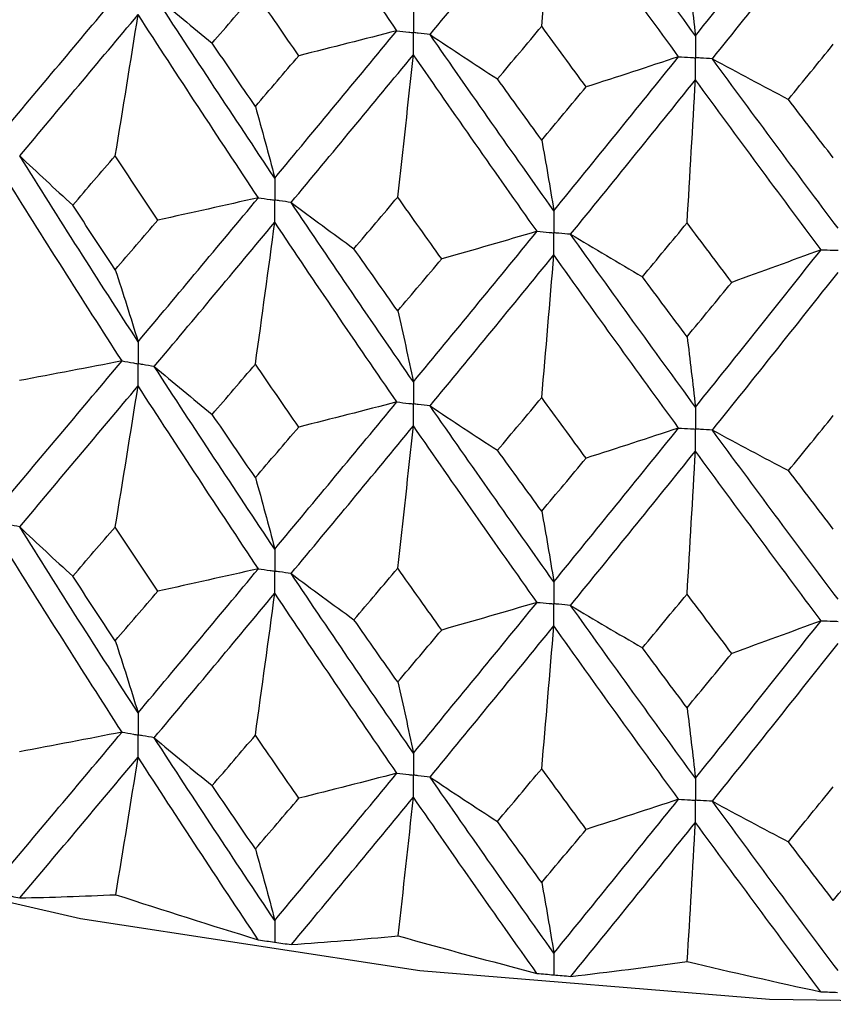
# Paper-space layout '_Trimetric' of a CAD drawing. Header units: millimetres. Extents: x -25 to 160, y -13 to 387.
# Tile 4 of 58: x -7.04 to -1.32, y 2.11 to 9.05. Entities that reach past the tile are written whole.
import ezdxf

# ---------------------------------------------------------------- set-up
doc = ezdxf.new("R2010")
doc.units = ezdxf.units.MM

psp = doc.layouts.new('_Trimetric')

# ---------------------------------------------------------------- linework, layer by layer
at = {"color": 7, "linetype": 'Continuous', "lineweight": 25}
for p, q in [((-5.2507, 2.5492), (-5.2479, 2.5488)), ((-3.286, 2.3188), (-3.2832, 2.3185))]:
    psp.add_line(p, q, dxfattribs=at)
at = {"color": 7, "linetype": 'Continuous', "lineweight": 25, "flags": 128}
psp.add_lwpolyline([(-8.8896, 3.2381), (-6.6147, 2.7147), (-4.2266, 2.3487), (-1.7661, 2.1464), (0.7246, 2.1112), (3.2028, 2.2438), (5.6263, 2.5419), (7.9535, 3.0003), (10.1446, 3.6112), (12.1622, 4.3643), (13.9716, 5.2465), (15.2261, 6.0199)], dxfattribs=at)
at = {"color": 7, "linetype": 'Continuous', "lineweight": 25}
for points in [[(-4.3882, 8.9691), (-4.6766, 9.388), (-4.9631, 9.8092), (-5.2479, 10.2342)], [(-2.286, 8.9337), (-2.58, 9.3359), (-2.873, 9.7404), (-3.165, 10.149)], [(-4.1544, 8.9417), (-3.8652, 9.2929), (-3.5748, 9.6465), (-3.2832, 10.004)], [(-3.3684, 8.9997), (-3.3395, 9.3345), (-3.311, 9.6693), (-3.2832, 10.004)], [(-2.4049, 8.7857), (-2.6988, 9.1889), (-2.9915, 9.5945), (-3.2832, 10.004)], [(-2.286, 8.9337), (-1.9919, 9.2997), (-1.6973, 9.668), (-1.4021, 10.0404)], [(-2.1669, 8.771), (-1.8726, 9.1381), (-1.5778, 9.5075), (-1.2825, 9.8807)], [(-2.3453, 9.4293), (-2.3251, 9.2674), (-2.3054, 9.1022), (-2.286, 8.9337)], [(-7.1551, 8.2657), (-6.8803, 8.5933), (-6.6029, 8.9243), (-6.3234, 9.2582)], [(-5.6882, 8.8816), (-5.5871, 8.9993), (-5.4857, 9.1175), (-5.3842, 9.2359)], [(-5.0788, 8.7926), (-5.1808, 8.9401), (-5.2826, 9.0878), (-5.3842, 9.2359)], [(-6.0965, 9.2184), (-5.9622, 9.1055), (-5.8261, 8.9932), (-5.6882, 8.8816)], [(-5.2479, 7.931), (-5.5327, 8.3568), (-5.8157, 8.7862), (-6.0965, 9.2184)], [(-7.0437, 8.0874), (-6.7682, 8.4159), (-6.4902, 8.7478), (-6.21, 9.0826)], [(-6.3713, 8.0872), (-6.3165, 8.419), (-6.2627, 8.7508), (-6.21, 9.0826)], [(-5.3631, 7.7924), (-5.6474, 8.2192), (-5.9299, 8.6494), (-6.21, 9.0826)], [(-5.2479, 7.931), (-4.9631, 8.2737), (-4.6764, 8.6199), (-4.3882, 8.9691)], [(-4.3882, 8.9691), (-4.6174, 8.9093), (-4.8476, 8.8504), (-5.0788, 8.7926)], [(-3.6801, 8.6287), (-3.5763, 8.752), (-3.4724, 8.8757), (-3.3684, 8.9997)], [(-3.0559, 8.5731), (-3.1603, 8.7149), (-3.2644, 8.8571), (-3.3684, 8.9997)], [(-5.3842, 8.4352), (-5.4857, 8.5836), (-5.5871, 8.7324), (-5.6882, 8.8816)], [(-4.1544, 8.9417), (-3.998, 8.8367), (-3.8399, 8.7323), (-3.6801, 8.6287)], [(-3.2832, 7.7007), (-3.5749, 8.111), (-3.8655, 8.5248), (-4.1544, 8.9417)], [(-1.6316, 8.4853), (-1.5264, 8.6143), (-1.4211, 8.7436), (-1.3158, 8.8732)], [(-5.3842, 8.4352), (-5.2826, 8.5539), (-5.1808, 8.6731), (-5.0788, 8.7926)], [(-5.1325, 7.7588), (-4.8472, 8.1024), (-4.56, 8.4495), (-4.2714, 8.7997)], [(-4.3823, 7.7969), (-4.3446, 8.1312), (-4.3076, 8.4655), (-4.2714, 8.7997)], [(-3.4012, 7.5558), (-3.6926, 7.967), (-3.9828, 8.3819), (-4.2714, 8.7997)], [(-3.2832, 7.7007), (-2.9915, 8.0589), (-2.6986, 8.4208), (-2.4049, 8.7857)], [(-2.4049, 8.7857), (-2.6208, 8.7139), (-2.8378, 8.643), (-3.0559, 8.5731)], [(-2.1669, 8.771), (-1.9901, 8.675), (-1.8116, 8.5798), (-1.6316, 8.4853)], [(-1.2825, 7.5774), (-1.5779, 7.9719), (-1.8728, 8.37), (-2.1669, 8.771)], [(-3.3684, 8.1989), (-3.4725, 8.3418), (-3.5763, 8.485), (-3.6801, 8.6287)], [(-3.165, 7.5348), (-2.873, 7.894), (-2.5798, 8.2568), (-2.286, 8.6227)], [(-2.3453, 7.6153), (-2.3252, 7.9512), (-2.3054, 8.287), (-2.286, 8.6227)], [(-1.402, 7.4262), (-1.6973, 7.8216), (-1.9921, 8.2206), (-2.286, 8.6227)], [(-3.3684, 8.1989), (-3.2644, 8.3232), (-3.1602, 8.4479), (-3.0559, 8.5731)], [(-1.3158, 8.0725), (-1.4211, 8.2097), (-1.5264, 8.3473), (-1.6316, 8.4853)], [(-5.3842, 8.4352), (-5.3379, 8.2703), (-5.2924, 8.1023), (-5.2479, 7.931)], [(-3.3684, 8.1989), (-3.3395, 8.0361), (-3.311, 7.87), (-3.2832, 7.7007)], [(-7.0437, 8.0874), (-6.9212, 7.9711), (-6.7967, 7.8554), (-6.6704, 7.7402)], [(-6.21, 6.7781), (-6.4901, 7.2106), (-6.7681, 7.6472), (-7.0437, 8.0874)], [(-6.6704, 7.7402), (-6.5709, 7.8554), (-6.4712, 7.9711), (-6.3713, 8.0872)], [(-6.0706, 7.6349), (-6.1711, 7.7852), (-6.2713, 7.936), (-6.3713, 8.0872)], [(-6.3234, 6.6429), (-6.6028, 7.0762), (-6.8802, 7.5136), (-7.1551, 7.9546)], [(-6.21, 6.7781), (-5.93, 7.1123), (-5.6475, 7.4505), (-5.3631, 7.7924)], [(-5.3631, 7.7924), (-5.598, 7.7389), (-5.8339, 7.6864), (-6.0706, 7.6349)], [(-4.6907, 7.4335), (-4.5881, 7.5542), (-4.4853, 7.6754), (-4.3823, 7.7969)], [(-4.0728, 7.3611), (-4.1761, 7.506), (-4.2793, 7.6512), (-4.3823, 7.7969)], [(-6.3713, 7.2856), (-6.4712, 7.4367), (-6.5709, 7.5882), (-6.6704, 7.7402)], [(-5.1325, 7.7588), (-4.987, 7.6497), (-4.8397, 7.5413), (-4.6907, 7.4335)], [(-4.2714, 6.4952), (-4.5599, 6.9123), (-4.8471, 7.3337), (-5.1325, 7.7588)], [(-6.3713, 7.2856), (-6.2713, 7.4016), (-6.1711, 7.518), (-6.0706, 7.6349)], [(-6.0964, 6.6031), (-5.8158, 6.938), (-5.5328, 7.2771), (-5.2479, 7.6199)], [(-5.3842, 6.6205), (-5.3378, 6.9537), (-5.2924, 7.2868), (-5.2479, 7.6199)], [(-4.3882, 6.3538), (-4.6763, 6.7717), (-4.963, 7.194), (-5.2479, 7.6199)], [(-2.6596, 7.2351), (-2.555, 7.3614), (-2.4502, 7.4882), (-2.3453, 7.6153)], [(-2.0304, 7.1964), (-2.1355, 7.3356), (-2.2405, 7.4753), (-2.3453, 7.6153)], [(-4.2714, 6.4952), (-3.9829, 6.8447), (-3.6927, 7.1984), (-3.4012, 7.5558)], [(-3.4012, 7.5558), (-3.624, 7.4899), (-3.8479, 7.425), (-4.0728, 7.3611)], [(-3.165, 7.5348), (-2.9982, 7.4342), (-2.8297, 7.3343), (-2.6596, 7.2351)], [(-2.286, 6.3182), (-2.5797, 6.7196), (-2.8729, 7.1254), (-3.165, 7.5348)], [(-4.3823, 6.9954), (-4.4853, 7.1409), (-4.5881, 7.287), (-4.6907, 7.4335)], [(-2.286, 6.3182), (-1.9922, 6.6834), (-1.6974, 7.0529), (-1.402, 7.4262)], [(-1.402, 7.4262), (-1.6102, 7.3487), (-1.8197, 7.2721), (-2.0304, 7.1964)], [(-4.3823, 6.9954), (-4.2793, 7.1168), (-4.1762, 7.2387), (-4.0728, 7.3611)], [(-4.1544, 6.3264), (-3.8655, 6.6767), (-3.575, 7.0313), (-3.2832, 7.3896)], [(-3.3684, 6.3843), (-3.3395, 6.7194), (-3.311, 7.0545), (-3.2832, 7.3896)], [(-2.405, 6.1704), (-2.6985, 6.5726), (-2.9914, 6.9793), (-3.2832, 7.3896)], [(-6.3713, 7.2856), (-6.3165, 7.1196), (-6.2627, 6.9504), (-6.21, 6.7781)], [(-2.3453, 6.8138), (-2.4502, 6.9537), (-2.5549, 7.0942), (-2.6596, 7.2351)], [(-2.1669, 6.1557), (-1.8729, 6.5218), (-1.578, 6.8922), (-1.2825, 7.2664)], [(-2.3453, 6.8138), (-2.2405, 6.9408), (-2.1355, 7.0684), (-2.0304, 7.1964)], [(-4.3823, 6.9954), (-4.3446, 6.8319), (-4.3077, 6.6651), (-4.2714, 6.4952)], [(-2.3453, 6.8138), (-2.3252, 6.6518), (-2.3054, 6.4866), (-2.286, 6.3182)], [(-7.1551, 5.6522), (-6.8802, 5.9798), (-6.6029, 6.3098), (-6.3234, 6.6429)], [(-6.3234, 6.6429), (-6.5636, 6.5958), (-6.8046, 6.5498), (-7.0463, 6.5048)], [(-6.0964, 6.6031), (-5.9621, 6.4902), (-5.8259, 6.378), (-5.6879, 6.2664)], [(-5.2479, 5.3175), (-5.5329, 5.7433), (-5.8157, 6.1716), (-6.0964, 6.6031)], [(-5.6879, 6.2664), (-5.5869, 6.3839), (-5.4857, 6.502), (-5.3842, 6.6205)], [(-5.0791, 6.1775), (-5.181, 6.3247), (-5.2827, 6.4724), (-5.3842, 6.6205)], [(-7.0437, 5.474), (-6.7681, 5.8024), (-6.4901, 6.1336), (-6.21, 6.4675)], [(-6.3713, 5.4731), (-6.3165, 5.8046), (-6.2627, 6.136), (-6.21, 6.4675)], [(-5.3631, 5.179), (-5.6476, 5.6058), (-5.93, 6.0352), (-6.21, 6.4675)], [(-3.6797, 6.0135), (-3.5761, 6.1366), (-3.4724, 6.2602), (-3.3684, 6.3843)], [(-3.0563, 5.9579), (-3.1604, 6.0995), (-3.2645, 6.2416), (-3.3684, 6.3843)], [(-5.2479, 5.3175), (-4.963, 5.6601), (-4.6764, 6.0053), (-4.3882, 6.3538)], [(-4.3882, 6.3538), (-4.6175, 6.294), (-4.8478, 6.2353), (-5.0791, 6.1775)], [(-4.1544, 6.3264), (-3.9979, 6.2214), (-3.8397, 6.1171), (-3.6797, 6.0135)], [(-3.2832, 5.0872), (-3.575, 5.4974), (-3.8655, 5.9103), (-4.1544, 6.3264)], [(-5.3842, 5.8212), (-5.4857, 5.9693), (-5.5869, 6.1177), (-5.6879, 6.2664)], [(-1.6313, 5.8701), (-1.5262, 5.9989), (-1.421, 6.1281), (-1.3158, 6.2578)], [(-5.3842, 5.8212), (-5.2827, 5.9396), (-5.181, 6.0584), (-5.0791, 6.1775)], [(-5.1325, 5.1453), (-4.847, 5.4889), (-4.5599, 5.8353), (-4.2714, 6.1846)], [(-4.3823, 5.1828), (-4.3446, 5.5168), (-4.3076, 5.8507), (-4.2714, 6.1846)], [(-3.4012, 4.9424), (-3.6927, 5.3536), (-3.9829, 5.7677), (-4.2714, 6.1846)], [(-3.2832, 5.0872), (-2.9914, 5.4454), (-2.6986, 5.8063), (-2.405, 6.1704)], [(-2.405, 6.1704), (-2.6209, 6.0986), (-2.838, 6.0278), (-3.0563, 5.9579)], [(-2.1669, 6.1557), (-1.9899, 6.0597), (-1.8114, 5.9646), (-1.6313, 5.8701)], [(-1.2825, 4.964), (-1.578, 5.3583), (-1.8728, 5.7554), (-2.1669, 6.1557)], [(-3.3684, 5.5849), (-3.4724, 5.7275), (-3.5761, 5.8703), (-3.6797, 6.0135)], [(-3.165, 4.9214), (-2.8729, 5.2806), (-2.5798, 5.6426), (-2.286, 6.0076)], [(-2.3453, 5.0012), (-2.3252, 5.3368), (-2.3054, 5.6722), (-2.286, 6.0076)], [(-1.402, 4.8128), (-1.6974, 5.2082), (-1.9922, 5.6064), (-2.286, 6.0076)], [(-3.3684, 5.5849), (-3.2645, 5.7089), (-3.1604, 5.8333), (-3.0563, 5.9579)], [(-1.3158, 5.4585), (-1.421, 5.5954), (-1.5262, 5.7326), (-1.6313, 5.8701)], [(-5.3842, 5.8212), (-5.3378, 5.6565), (-5.2924, 5.4886), (-5.2479, 5.3175)], [(-3.3684, 5.5849), (-3.3394, 5.4223), (-3.311, 5.2564), (-3.2832, 5.0872)], [(-7.0437, 5.474), (-6.9212, 5.3577), (-6.7967, 5.2419), (-6.6703, 5.1267)], [(-6.21, 4.1638), (-6.4902, 4.5972), (-6.7683, 5.0341), (-7.0437, 5.474)], [(-6.6703, 5.1267), (-6.5709, 5.2418), (-6.4712, 5.3573), (-6.3713, 5.4731)], [(-6.0706, 5.0214), (-6.1711, 5.1716), (-6.2713, 5.3222), (-6.3713, 5.4731)], [(-6.3233, 4.0283), (-6.6029, 4.4626), (-6.8803, 4.9005), (-7.1551, 5.3412)], [(-6.21, 4.1638), (-5.9298, 4.4988), (-5.6474, 4.8374), (-5.3631, 5.179)], [(-5.3631, 5.179), (-5.5981, 5.1254), (-5.8339, 5.0729), (-6.0706, 5.0214)], [(-5.1325, 5.1453), (-4.987, 5.0362), (-4.8397, 4.9278), (-4.6906, 4.82)], [(-4.2714, 3.8809), (-4.56, 4.2989), (-4.8472, 4.7206), (-5.1325, 5.1453)], [(-4.6906, 4.82), (-4.588, 4.9406), (-4.4852, 5.0615), (-4.3823, 5.1828)], [(-4.0729, 4.7476), (-4.1762, 4.8923), (-4.2794, 5.0374), (-4.3823, 5.1828)], [(-6.3713, 4.672), (-6.4712, 4.8232), (-6.5709, 4.9747), (-6.6703, 5.1267)], [(-6.3713, 4.672), (-6.2713, 4.7881), (-6.1711, 4.9045), (-6.0706, 5.0214)], [(-6.0965, 3.9885), (-5.8157, 4.3244), (-5.5327, 4.6639), (-5.2479, 5.0064)], [(-5.3842, 4.0069), (-5.3379, 4.3401), (-5.2924, 4.6733), (-5.2479, 5.0064)], [(-4.3882, 3.7392), (-4.6764, 4.1581), (-4.9631, 4.5808), (-5.2479, 5.0064)], [(-2.6595, 4.6216), (-2.5549, 4.7478), (-2.4501, 4.8743), (-2.3453, 5.0012)], [(-2.0305, 4.5829), (-2.1356, 4.722), (-2.2405, 4.8614), (-2.3453, 5.0012)], [(-4.2714, 3.8809), (-3.9828, 4.2312), (-3.6925, 4.5853), (-3.4012, 4.9424)], [(-3.4012, 4.9424), (-3.624, 4.8765), (-3.8479, 4.8116), (-4.0729, 4.7476)], [(-3.165, 4.9214), (-2.9982, 4.8207), (-2.8297, 4.7208), (-2.6595, 4.6216)], [(-2.286, 3.7039), (-2.5799, 4.1062), (-2.8731, 4.5122), (-3.165, 4.9214)], [(-4.3823, 4.3817), (-4.4853, 4.5274), (-4.588, 4.6735), (-4.6906, 4.82)], [(-2.286, 3.7039), (-1.992, 4.07), (-1.6972, 4.4398), (-1.402, 4.8128)], [(-1.402, 4.8128), (-1.6103, 4.7352), (-1.8198, 4.6586), (-2.0305, 4.5829)], [(-4.3823, 4.3817), (-4.2793, 4.5033), (-4.1762, 4.6252), (-4.0729, 4.7476)], [(-4.1545, 3.7118), (-3.8654, 4.0631), (-3.5748, 4.4181), (-3.2832, 4.7762)], [(-3.3684, 3.7707), (-3.3395, 4.1059), (-3.311, 4.4411), (-3.2832, 4.7762)], [(-2.4049, 3.5559), (-2.6986, 3.9591), (-2.9915, 4.3661), (-3.2832, 4.7762)], [(-6.3713, 4.672), (-6.3165, 4.5058), (-6.2627, 4.3364), (-6.21, 4.1638)], [(-2.1669, 3.5412), (-1.8728, 3.9082), (-1.5778, 4.279), (-1.2825, 4.6529)], [(-2.3453, 4.2002), (-2.4502, 4.3402), (-2.5549, 4.4807), (-2.6595, 4.6216)], [(-2.3453, 4.2002), (-2.2405, 4.3273), (-2.1355, 4.4549), (-2.0305, 4.5829)], [(-4.3823, 4.3817), (-4.3446, 4.218), (-4.3076, 4.0511), (-4.2714, 3.8809)], [(-2.3453, 4.2002), (-2.3252, 4.038), (-2.3054, 3.8726), (-2.286, 3.7039)], [(-7.1551, 3.0371), (-6.8805, 3.3635), (-6.6031, 3.6941), (-6.3233, 4.0283)], [(-6.3233, 4.0283), (-6.5634, 3.9812), (-6.8043, 3.9351), (-7.0459, 3.8901)], [(-6.0965, 3.9885), (-5.9623, 3.8757), (-5.8262, 3.7634), (-5.6883, 3.6518)], [(-5.2479, 2.7023), (-5.5325, 3.1269), (-5.8156, 3.5559), (-6.0965, 3.9885)], [(-5.6883, 3.6518), (-5.5872, 3.7698), (-5.4858, 3.8881), (-5.3842, 4.0069)], [(-5.0787, 3.5629), (-5.1807, 3.7105), (-5.2826, 3.8585), (-5.3842, 4.0069)], [(-7.0424, 2.8606), (-6.7675, 3.1873), (-6.4899, 3.5182), (-6.21, 3.8527)], [(-6.367, 2.8833), (-6.3137, 3.2064), (-6.2614, 3.5296), (-6.21, 3.8527)], [(-5.3645, 2.5661), (-5.6482, 2.9908), (-5.9302, 3.4199), (-6.21, 3.8527)], [(-3.6802, 3.399), (-3.5764, 3.5224), (-3.4725, 3.6463), (-3.3684, 3.7707)], [(-3.0558, 3.3433), (-3.1602, 3.4853), (-3.2644, 3.6278), (-3.3684, 3.7707)], [(-5.2479, 2.7023), (-4.9633, 3.0438), (-4.6765, 3.3897), (-4.3882, 3.7392)], [(-4.3882, 3.7392), (-4.6174, 3.6794), (-4.8475, 3.6206), (-5.0787, 3.5629)], [(-4.1545, 3.7118), (-3.9981, 3.6068), (-3.84, 3.5025), (-3.6802, 3.399)], [(-3.2832, 2.472), (-3.5747, 2.8811), (-3.8653, 3.2946), (-4.1545, 3.7118)], [(-5.3842, 3.2056), (-5.4858, 3.3538), (-5.5871, 3.5026), (-5.6883, 3.6518)], [(-1.6317, 3.2556), (-1.5265, 3.3847), (-1.4212, 3.5143), (-1.3158, 3.6442)], [(-5.3842, 3.2056), (-5.2826, 3.3242), (-5.1807, 3.4433), (-5.0787, 3.5629)], [(-5.1311, 2.532), (-4.8464, 2.8738), (-4.5597, 3.2199), (-4.2714, 3.5698)], [(-4.3794, 2.5932), (-4.3427, 2.9188), (-4.3067, 3.2443), (-4.2714, 3.5698)], [(-3.4027, 2.3294), (-3.6934, 2.7387), (-3.9831, 3.1523), (-4.2714, 3.5698)], [(-3.2832, 2.472), (-2.9917, 2.8291), (-2.6988, 3.1906), (-2.4049, 3.5559)], [(-2.4049, 3.5559), (-2.6207, 3.4841), (-2.8377, 3.4132), (-3.0558, 3.3433)], [(-2.1669, 3.5412), (-1.9901, 3.4452), (-1.8117, 3.35), (-1.6317, 3.2556)], [(-1.2825, 2.3488), (-1.5777, 2.742), (-1.8726, 3.1397), (-2.1669, 3.5412)], [(-3.3684, 2.9693), (-3.4725, 3.112), (-3.5764, 3.2553), (-3.6802, 3.399)], [(-3.3684, 2.9693), (-3.2644, 3.0935), (-3.1602, 3.2181), (-3.0558, 3.3433)], [(-3.1636, 2.3081), (-2.8722, 2.6655), (-2.5796, 3.0272), (-2.286, 3.3928)], [(-2.3438, 2.4117), (-2.3241, 2.7388), (-2.3049, 3.0659), (-2.286, 3.3928)], [(-1.4035, 2.1997), (-1.6981, 2.5931), (-1.9924, 2.9911), (-2.286, 3.3928)], [(-5.3842, 3.2056), (-5.3379, 3.041), (-5.2925, 2.8732), (-5.2479, 2.7023)], [(-1.3158, 2.8429), (-1.4211, 2.9799), (-1.5265, 3.1175), (-1.6317, 3.2556)], [(-1.3158, 2.8429), (-1.2104, 2.9727), (-1.105, 3.103), (-0.9995, 3.2338)], [(-3.3684, 2.9693), (-3.3395, 2.8068), (-3.3111, 2.641), (-3.2832, 2.472)], [(-7.0424, 2.8606), (-6.8226, 2.8652), (-6.5974, 2.8728), (-6.367, 2.8833)], [(-6.367, 2.8833), (-6.0317, 2.7735), (-5.6975, 2.6677), (-5.3645, 2.5661)], [(-5.1311, 2.532), (-4.8853, 2.5492), (-4.6347, 2.5696), (-4.3794, 2.5932)], [(-4.3794, 2.5932), (-4.0519, 2.5013), (-3.7263, 2.4134), (-3.4027, 2.3294)], [(-3.1636, 2.3081), (-2.8945, 2.3392), (-2.6212, 2.3738), (-2.3438, 2.4117)], [(-2.3438, 2.4117), (-2.0277, 2.3372), (-1.7143, 2.2665), (-1.4035, 2.1997)]]:
    psp.add_open_spline(points, degree=3, dxfattribs=at)
for points, knots in [([(-4.2714, 9.1107), (-4.2714, 9.0688), (-4.2714, 9.0269), (-4.2714, 8.985), (-4.2714, 8.9751), (-4.2714, 8.9652), (-4.2714, 8.9553)], [0, 0, 0, 0, 0.0001466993, 0.0001466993, 0.0001466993, 0.0001813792, 0.0001813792, 0.0001813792, 0.0001813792]), ([(-4.3882, 8.9691), (-4.3605, 8.9658), (-4.3329, 8.9625), (-4.3052, 8.9592), (-4.2939, 8.9579), (-4.2826, 8.9566), (-4.2714, 8.9553)], [0, 0, 0, 0, 0.0000851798, 0.0000851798, 0.0000851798, 0.0001198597, 0.0001198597, 0.0001198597, 0.0001198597]), ([(-4.1544, 8.9417), (-4.1822, 8.9449), (-4.2099, 8.9481), (-4.2375, 8.9513), (-4.2488, 8.9526), (-4.2601, 8.954), (-4.2714, 8.9553)], [0, 0, 0, 0, 0.0000851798, 0.0000851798, 0.0000851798, 0.0001198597, 0.0001198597, 0.0001198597, 0.0001198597]), ([(-4.2714, 8.7997), (-4.2714, 8.8417), (-4.2714, 8.8836), (-4.2714, 8.9255), (-4.2714, 8.9355), (-4.2714, 8.9454), (-4.2714, 8.9553)], [0, 0, 0, 0, 0.0001467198, 0.0001467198, 0.0001467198, 0.0001813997, 0.0001813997, 0.0001813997, 0.0001813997]), ([(-2.286, 8.9337), (-2.286, 8.8918), (-2.286, 8.8499), (-2.2859, 8.808), (-2.2859, 8.7981), (-2.2859, 8.7882), (-2.2859, 8.7783)], [0, 0, 0, 0, 0.0001466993, 0.0001466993, 0.0001466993, 0.0001813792, 0.0001813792, 0.0001813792, 0.0001813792]), ([(-2.4049, 8.7857), (-2.3768, 8.7839), (-2.3486, 8.7822), (-2.3204, 8.7804), (-2.3089, 8.7797), (-2.2974, 8.779), (-2.2859, 8.7783)], [0, 0, 0, 0, 0.0000851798, 0.0000851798, 0.0000851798, 0.0001198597, 0.0001198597, 0.0001198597, 0.0001198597]), ([(-2.286, 8.6227), (-2.286, 8.6647), (-2.286, 8.7066), (-2.2859, 8.7486), (-2.2859, 8.7585), (-2.2859, 8.7684), (-2.2859, 8.7783)], [0, 0, 0, 0, 0.0001467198, 0.0001467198, 0.0001467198, 0.0001813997, 0.0001813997, 0.0001813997, 0.0001813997]), ([(-2.1669, 8.771), (-2.1951, 8.7727), (-2.2233, 8.7744), (-2.2515, 8.7762), (-2.263, 8.7769), (-2.2745, 8.7776), (-2.2859, 8.7783)], [0, 0, 0, 0, 0.0000851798, 0.0000851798, 0.0000851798, 0.0001198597, 0.0001198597, 0.0001198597, 0.0001198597]), ([(-5.2479, 7.931), (-5.2479, 7.8891), (-5.2479, 7.8472), (-5.2479, 7.8052), (-5.2479, 7.7953), (-5.2479, 7.7854), (-5.2479, 7.7755)], [0, 0, 0, 0, 0.0001467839, 0.0001467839, 0.0001467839, 0.0001814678, 0.0001814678, 0.0001814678, 0.0001814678]), ([(-5.3631, 7.7924), (-5.3358, 7.7884), (-5.3085, 7.7844), (-5.2812, 7.7804), (-5.2701, 7.7787), (-5.259, 7.7771), (-5.2479, 7.7755)], [0, 0, 0, 0, 0.0000851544, 0.0000851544, 0.0000851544, 0.0001198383, 0.0001198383, 0.0001198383, 0.0001198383]), ([(-5.1325, 7.7588), (-5.1598, 7.7627), (-5.1872, 7.7667), (-5.2145, 7.7706), (-5.2256, 7.7723), (-5.2367, 7.7739), (-5.2479, 7.7755)], [0, 0, 0, 0, 0.0000851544, 0.0000851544, 0.0000851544, 0.0001198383, 0.0001198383, 0.0001198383, 0.0001198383]), ([(-5.2479, 7.6199), (-5.2479, 7.6618), (-5.2479, 7.7038), (-5.2479, 7.7458), (-5.2479, 7.7557), (-5.2479, 7.7656), (-5.2479, 7.7755)], [0, 0, 0, 0, 0.0001467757, 0.0001467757, 0.0001467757, 0.0001814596, 0.0001814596, 0.0001814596, 0.0001814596]), ([(-3.2832, 7.7007), (-3.2832, 7.6588), (-3.2832, 7.6169), (-3.2832, 7.575), (-3.2832, 7.565), (-3.2832, 7.5551), (-3.2832, 7.5452)], [0, 0, 0, 0, 0.0001467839, 0.0001467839, 0.0001467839, 0.0001814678, 0.0001814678, 0.0001814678, 0.0001814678]), ([(-3.4012, 7.5558), (-3.3733, 7.5533), (-3.3453, 7.5508), (-3.3173, 7.5483), (-3.3059, 7.5473), (-3.2945, 7.5462), (-3.2832, 7.5452)], [0, 0, 0, 0, 0.0000851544, 0.0000851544, 0.0000851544, 0.0001198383, 0.0001198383, 0.0001198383, 0.0001198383]), ([(-3.165, 7.5348), (-3.193, 7.5372), (-3.221, 7.5397), (-3.249, 7.5422), (-3.2604, 7.5432), (-3.2718, 7.5442), (-3.2832, 7.5452)], [0, 0, 0, 0, 0.0000851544, 0.0000851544, 0.0000851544, 0.0001198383, 0.0001198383, 0.0001198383, 0.0001198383]), ([(-3.2832, 7.3896), (-3.2832, 7.4316), (-3.2832, 7.4735), (-3.2832, 7.5155), (-3.2832, 7.5254), (-3.2832, 7.5353), (-3.2832, 7.5452)], [0, 0, 0, 0, 0.0001467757, 0.0001467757, 0.0001467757, 0.0001814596, 0.0001814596, 0.0001814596, 0.0001814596]), ([(-1.402, 7.4262), (-1.3737, 7.4252), (-1.3454, 7.4242), (-1.3171, 7.4232), (-1.3055, 7.4228), (-1.294, 7.4224), (-1.2825, 7.422)], [0, 0, 0, 0, 0.0000851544, 0.0000851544, 0.0000851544, 0.0001198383, 0.0001198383, 0.0001198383, 0.0001198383]), ([(-6.21, 6.7781), (-6.21, 6.7363), (-6.21, 6.6945), (-6.21, 6.6526), (-6.21, 6.6427), (-6.21, 6.6328), (-6.21, 6.6229)], [0, 0, 0, 0, 0.0001465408, 0.0001465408, 0.0001465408, 0.0001812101, 0.0001812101, 0.0001812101, 0.0001812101]), ([(-6.3234, 6.6429), (-6.2966, 6.6381), (-6.2697, 6.6334), (-6.2428, 6.6286), (-6.2319, 6.6267), (-6.2209, 6.6248), (-6.21, 6.6229)], [0, 0, 0, 0, 0.0000852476, 0.0000852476, 0.0000852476, 0.0001199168, 0.0001199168, 0.0001199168, 0.0001199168]), ([(-6.0964, 6.6031), (-6.1233, 6.6077), (-6.1502, 6.6124), (-6.1772, 6.6171), (-6.1881, 6.619), (-6.199, 6.621), (-6.21, 6.6229)], [0, 0, 0, 0, 0.0000852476, 0.0000852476, 0.0000852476, 0.0001199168, 0.0001199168, 0.0001199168, 0.0001199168]), ([(-6.21, 6.4675), (-6.21, 6.5094), (-6.21, 6.5513), (-6.21, 6.5932), (-6.21, 6.6031), (-6.21, 6.613), (-6.21, 6.6229)], [0, 0, 0, 0, 0.000146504, 0.000146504, 0.000146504, 0.0001811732, 0.0001811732, 0.0001811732, 0.0001811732]), ([(-4.2714, 6.4952), (-4.2714, 6.4534), (-4.2714, 6.4115), (-4.2714, 6.3697), (-4.2714, 6.3598), (-4.2714, 6.3499), (-4.2714, 6.34)], [0, 0, 0, 0, 0.0001465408, 0.0001465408, 0.0001465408, 0.0001812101, 0.0001812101, 0.0001812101, 0.0001812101]), ([(-4.3882, 6.3538), (-4.3606, 6.3505), (-4.3329, 6.3472), (-4.3052, 6.3439), (-4.2939, 6.3426), (-4.2826, 6.3413), (-4.2714, 6.34)], [0, 0, 0, 0, 0.0000852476, 0.0000852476, 0.0000852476, 0.0001199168, 0.0001199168, 0.0001199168, 0.0001199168]), ([(-4.1544, 6.3264), (-4.1821, 6.3296), (-4.2098, 6.3328), (-4.2376, 6.336), (-4.2488, 6.3373), (-4.2601, 6.3386), (-4.2714, 6.34)], [0, 0, 0, 0, 0.0000852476, 0.0000852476, 0.0000852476, 0.0001199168, 0.0001199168, 0.0001199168, 0.0001199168]), ([(-4.2714, 6.1846), (-4.2714, 6.2265), (-4.2714, 6.2684), (-4.2714, 6.3102), (-4.2714, 6.3202), (-4.2714, 6.3301), (-4.2714, 6.34)], [0, 0, 0, 0, 0.000146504, 0.000146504, 0.000146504, 0.0001811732, 0.0001811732, 0.0001811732, 0.0001811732]), ([(-2.286, 6.3182), (-2.286, 6.2764), (-2.286, 6.2345), (-2.2859, 6.1927), (-2.2859, 6.1828), (-2.2859, 6.1729), (-2.2859, 6.163)], [0, 0, 0, 0, 0.0001465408, 0.0001465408, 0.0001465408, 0.0001812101, 0.0001812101, 0.0001812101, 0.0001812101]), ([(-2.405, 6.1704), (-2.3768, 6.1686), (-2.3486, 6.1669), (-2.3204, 6.1651), (-2.3089, 6.1644), (-2.2974, 6.1637), (-2.2859, 6.163)], [0, 0, 0, 0, 0.0000852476, 0.0000852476, 0.0000852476, 0.0001199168, 0.0001199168, 0.0001199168, 0.0001199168]), ([(-2.286, 6.0076), (-2.286, 6.0495), (-2.286, 6.0914), (-2.2859, 6.1333), (-2.2859, 6.1432), (-2.2859, 6.1531), (-2.2859, 6.163)], [0, 0, 0, 0, 0.000146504, 0.000146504, 0.000146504, 0.0001811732, 0.0001811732, 0.0001811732, 0.0001811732]), ([(-2.1669, 6.1557), (-2.1951, 6.1574), (-2.2233, 6.1591), (-2.2515, 6.1609), (-2.263, 6.1616), (-2.2745, 6.1623), (-2.2859, 6.163)], [0, 0, 0, 0, 0.0000852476, 0.0000852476, 0.0000852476, 0.0001199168, 0.0001199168, 0.0001199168, 0.0001199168]), ([(-7.0437, 5.474), (-7.0701, 5.4794), (-7.0965, 5.4848), (-7.1229, 5.4902), (-7.1336, 5.4924), (-7.1443, 5.4946), (-7.1551, 5.4968)], [0, 0, 0, 0, 0.0000851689, 0.0000851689, 0.0000851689, 0.0001198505, 0.0001198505, 0.0001198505, 0.0001198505]), ([(-5.2479, 5.3175), (-5.2479, 5.2756), (-5.2479, 5.2337), (-5.2479, 5.1918), (-5.2479, 5.1819), (-5.2479, 5.172), (-5.2479, 5.1621)], [0, 0, 0, 0, 0.0001467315, 0.0001467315, 0.0001467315, 0.0001814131, 0.0001814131, 0.0001814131, 0.0001814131]), ([(-5.3631, 5.179), (-5.3358, 5.1749), (-5.3085, 5.1709), (-5.2812, 5.1669), (-5.2701, 5.1653), (-5.259, 5.1637), (-5.2479, 5.1621)], [0, 0, 0, 0, 0.0000851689, 0.0000851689, 0.0000851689, 0.0001198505, 0.0001198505, 0.0001198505, 0.0001198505]), ([(-5.1325, 5.1453), (-5.1598, 5.1493), (-5.1872, 5.1532), (-5.2145, 5.1572), (-5.2256, 5.1588), (-5.2367, 5.1604), (-5.2479, 5.1621)], [0, 0, 0, 0, 0.0000851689, 0.0000851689, 0.0000851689, 0.0001198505, 0.0001198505, 0.0001198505, 0.0001198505]), ([(-5.2479, 5.0064), (-5.2479, 5.0484), (-5.2479, 5.0904), (-5.2479, 5.1323), (-5.2479, 5.1422), (-5.2479, 5.1521), (-5.2479, 5.1621)], [0, 0, 0, 0, 0.0001467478, 0.0001467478, 0.0001467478, 0.0001814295, 0.0001814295, 0.0001814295, 0.0001814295]), ([(-3.2832, 5.0872), (-3.2832, 5.0453), (-3.2832, 5.0034), (-3.2832, 4.9615), (-3.2832, 4.9516), (-3.2832, 4.9417), (-3.2832, 4.9318)], [0, 0, 0, 0, 0.0001467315, 0.0001467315, 0.0001467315, 0.0001814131, 0.0001814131, 0.0001814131, 0.0001814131]), ([(-3.4012, 4.9424), (-3.3733, 4.9399), (-3.3453, 4.9373), (-3.3173, 4.9348), (-3.3059, 4.9338), (-3.2945, 4.9328), (-3.2832, 4.9318)], [0, 0, 0, 0, 0.0000851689, 0.0000851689, 0.0000851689, 0.0001198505, 0.0001198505, 0.0001198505, 0.0001198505]), ([(-3.165, 4.9214), (-3.193, 4.9238), (-3.221, 4.9263), (-3.249, 4.9287), (-3.2604, 4.9298), (-3.2718, 4.9308), (-3.2832, 4.9318)], [0, 0, 0, 0, 0.0000851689, 0.0000851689, 0.0000851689, 0.0001198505, 0.0001198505, 0.0001198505, 0.0001198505]), ([(-3.2832, 4.7762), (-3.2832, 4.8182), (-3.2832, 4.8601), (-3.2832, 4.9021), (-3.2832, 4.912), (-3.2832, 4.9219), (-3.2832, 4.9318)], [0, 0, 0, 0, 0.0001467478, 0.0001467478, 0.0001467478, 0.0001814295, 0.0001814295, 0.0001814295, 0.0001814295]), ([(-1.402, 4.8128), (-1.3737, 4.8117), (-1.3454, 4.8107), (-1.3171, 4.8097), (-1.3055, 4.8093), (-1.294, 4.8089), (-1.2825, 4.8085)], [0, 0, 0, 0, 0.0000851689, 0.0000851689, 0.0000851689, 0.0001198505, 0.0001198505, 0.0001198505, 0.0001198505]), ([(-6.21, 4.1638), (-6.21, 4.1219), (-6.21, 4.08), (-6.21, 4.0381), (-6.21, 4.0282), (-6.21, 4.0183), (-6.21, 4.0083)], [0, 0, 0, 0, 0.0001467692, 0.0001467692, 0.0001467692, 0.0001814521, 0.0001814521, 0.0001814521, 0.0001814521]), ([(-6.3233, 4.0283), (-6.2965, 4.0236), (-6.2697, 4.0188), (-6.2428, 4.0141), (-6.2319, 4.0122), (-6.2209, 4.0103), (-6.21, 4.0083)], [0, 0, 0, 0, 0.0000851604, 0.0000851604, 0.0000851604, 0.0001198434, 0.0001198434, 0.0001198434, 0.0001198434]), ([(-6.0965, 3.9885), (-6.1234, 3.9932), (-6.1503, 3.9979), (-6.1771, 4.0026), (-6.1881, 4.0045), (-6.199, 4.0064), (-6.21, 4.0083)], [0, 0, 0, 0, 0.0000851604, 0.0000851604, 0.0000851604, 0.0001198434, 0.0001198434, 0.0001198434, 0.0001198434]), ([(-6.21, 3.8527), (-6.21, 3.8947), (-6.21, 3.9367), (-6.21, 3.9786), (-6.21, 3.9885), (-6.21, 3.9984), (-6.21, 4.0083)], [0, 0, 0, 0, 0.0001467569, 0.0001467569, 0.0001467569, 0.0001814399, 0.0001814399, 0.0001814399, 0.0001814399]), ([(-4.2714, 3.8809), (-4.2714, 3.839), (-4.2714, 3.7971), (-4.2714, 3.7552), (-4.2714, 3.7452), (-4.2714, 3.7353), (-4.2714, 3.7254)], [0, 0, 0, 0, 0.0001467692, 0.0001467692, 0.0001467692, 0.0001814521, 0.0001814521, 0.0001814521, 0.0001814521]), ([(-4.3882, 3.7392), (-4.3605, 3.7359), (-4.3328, 3.7327), (-4.3052, 3.7294), (-4.2939, 3.7281), (-4.2826, 3.7268), (-4.2714, 3.7254)], [0, 0, 0, 0, 0.0000851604, 0.0000851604, 0.0000851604, 0.0001198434, 0.0001198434, 0.0001198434, 0.0001198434]), ([(-4.1545, 3.7118), (-4.1822, 3.715), (-4.2099, 3.7182), (-4.2375, 3.7215), (-4.2488, 3.7228), (-4.2601, 3.7241), (-4.2714, 3.7254)], [0, 0, 0, 0, 0.0000851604, 0.0000851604, 0.0000851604, 0.0001198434, 0.0001198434, 0.0001198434, 0.0001198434]), ([(-4.2714, 3.5698), (-4.2714, 3.6118), (-4.2714, 3.6538), (-4.2714, 3.6957), (-4.2714, 3.7056), (-4.2714, 3.7155), (-4.2714, 3.7254)], [0, 0, 0, 0, 0.0001467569, 0.0001467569, 0.0001467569, 0.0001814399, 0.0001814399, 0.0001814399, 0.0001814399]), ([(-2.286, 3.7039), (-2.286, 3.662), (-2.286, 3.6201), (-2.2859, 3.5782), (-2.2859, 3.5683), (-2.2859, 3.5583), (-2.2859, 3.5484)], [0, 0, 0, 0, 0.0001467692, 0.0001467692, 0.0001467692, 0.0001814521, 0.0001814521, 0.0001814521, 0.0001814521]), ([(-2.4049, 3.5559), (-2.3767, 3.5541), (-2.3486, 3.5523), (-2.3204, 3.5506), (-2.3089, 3.5499), (-2.2974, 3.5491), (-2.2859, 3.5484)], [0, 0, 0, 0, 0.0000851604, 0.0000851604, 0.0000851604, 0.0001198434, 0.0001198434, 0.0001198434, 0.0001198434]), ([(-2.286, 3.3928), (-2.286, 3.4348), (-2.286, 3.4768), (-2.2859, 3.5187), (-2.2859, 3.5286), (-2.2859, 3.5385), (-2.2859, 3.5484)], [0, 0, 0, 0, 0.0001467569, 0.0001467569, 0.0001467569, 0.0001814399, 0.0001814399, 0.0001814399, 0.0001814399]), ([(-2.1669, 3.5412), (-2.1951, 3.5429), (-2.2233, 3.5446), (-2.2515, 3.5463), (-2.263, 3.547), (-2.2745, 3.5477), (-2.2859, 3.5484)], [0, 0, 0, 0, 0.0000851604, 0.0000851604, 0.0000851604, 0.0001198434, 0.0001198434, 0.0001198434, 0.0001198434]), ([(-7.1551, 2.8835), (-7.1367, 2.8798), (-7.1184, 2.876), (-7.1001, 2.8723), (-7.0809, 2.8683), (-7.0616, 2.8644), (-7.0424, 2.8606)], [0.0000029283, 0.0000029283, 0.0000029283, 0.0000029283, 0.0000621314, 0.0000621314, 0.0000621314, 0.0001242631, 0.0001242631, 0.0001242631, 0.0001242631]), ([(-5.2479, 2.7023), (-5.2479, 2.6605), (-5.2479, 2.6187), (-5.2479, 2.5768), (-5.2479, 2.5675), (-5.2479, 2.5581), (-5.2479, 2.5488)], [0, 0, 0, 0, 0.0001464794, 0.0001464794, 0.0001464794, 0.0001792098, 0.0001792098, 0.0001792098, 0.0001792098]), ([(-5.3645, 2.5661), (-5.3446, 2.5631), (-5.3247, 2.5601), (-5.3048, 2.5571), (-5.2868, 2.5545), (-5.2687, 2.5518), (-5.2507, 2.5492)], [0, 0, 0, 0, 0.0000621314, 0.0000621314, 0.0000621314, 0.0001184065, 0.0001184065, 0.0001184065, 0.0001184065]), ([(-5.2479, 2.5488), (-5.2289, 2.546), (-5.2099, 2.5432), (-5.1909, 2.5405), (-5.171, 2.5376), (-5.151, 2.5348), (-5.1311, 2.532)], [0.0000029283, 0.0000029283, 0.0000029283, 0.0000029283, 0.0000621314, 0.0000621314, 0.0000621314, 0.0001242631, 0.0001242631, 0.0001242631, 0.0001242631]), ([(-3.2832, 2.472), (-3.2832, 2.4302), (-3.2832, 2.3884), (-3.2832, 2.3465), (-3.2832, 2.3372), (-3.2832, 2.3278), (-3.2832, 2.3185)], [0, 0, 0, 0, 0.0001464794, 0.0001464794, 0.0001464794, 0.0001792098, 0.0001792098, 0.0001792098, 0.0001792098]), ([(-3.4027, 2.3294), (-3.3823, 2.3275), (-3.3619, 2.3256), (-3.3415, 2.3238), (-3.323, 2.3221), (-3.3045, 2.3204), (-3.286, 2.3188)], [0, 0, 0, 0, 0.0000621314, 0.0000621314, 0.0000621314, 0.0001184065, 0.0001184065, 0.0001184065, 0.0001184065]), ([(-3.2832, 2.3185), (-3.2637, 2.3168), (-3.2443, 2.3151), (-3.2248, 2.3134), (-3.2044, 2.3116), (-3.184, 2.3098), (-3.1636, 2.3081)], [0.0000029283, 0.0000029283, 0.0000029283, 0.0000029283, 0.0000621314, 0.0000621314, 0.0000621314, 0.0001242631, 0.0001242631, 0.0001242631, 0.0001242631]), ([(-1.4035, 2.1997), (-1.3829, 2.1989), (-1.3622, 2.1981), (-1.3415, 2.1974), (-1.3228, 2.1967), (-1.3041, 2.196), (-1.2854, 2.1954)], [0, 0, 0, 0, 0.0000621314, 0.0000621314, 0.0000621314, 0.0001184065, 0.0001184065, 0.0001184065, 0.0001184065])]:
    psp.add_open_spline(points, degree=3, knots=knots, dxfattribs=at)

doc.saveas('drawing.dxf')
